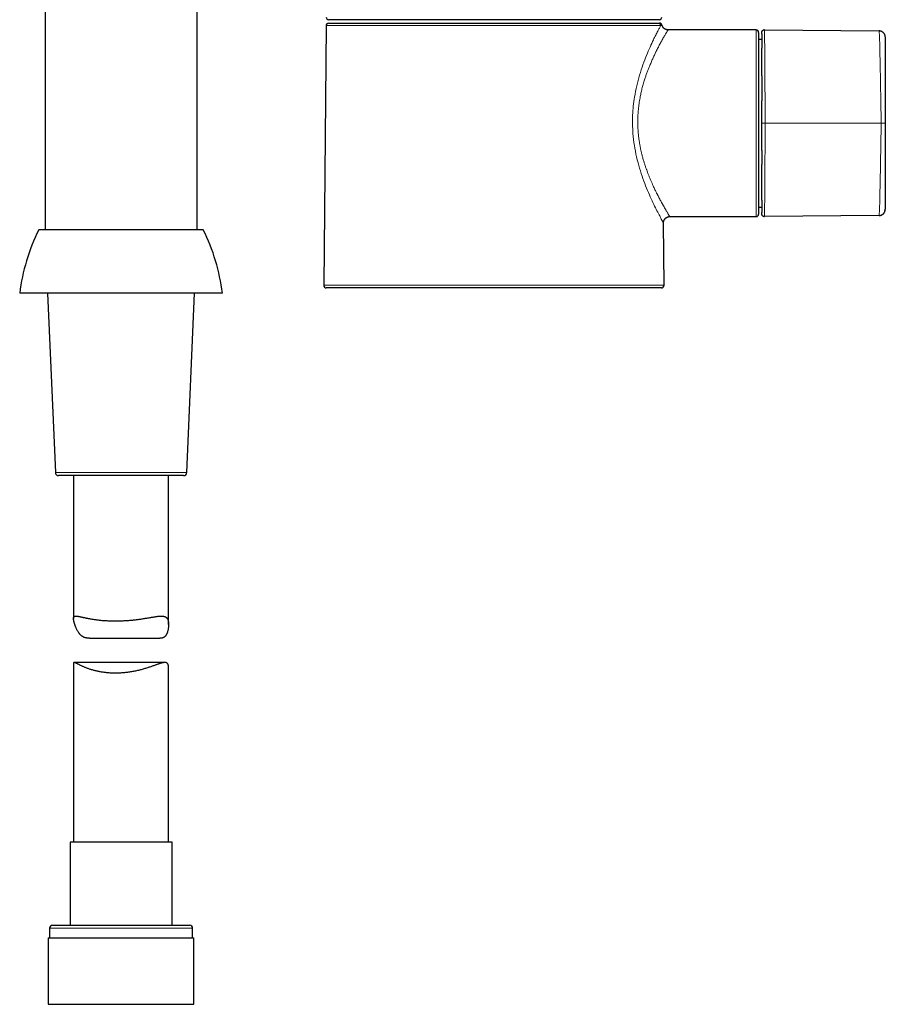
# Model space of a CAD drawing. Header units: millimetres. Extents: x 8 to 961, y 12 to 886.
# Tile 50 of 56: x 662 to 798, y 534 to 690. Entities that reach past the tile are written whole.
import ezdxf

# ---------------------------------------------------------------- set-up
doc = ezdxf.new("R2010")
doc.units = ezdxf.units.MM

msp = doc.modelspace()

# ---------------------------------------------------------------- linework, layer by layer
at = {"color": 7, "linetype": 'Continuous', "lineweight": 30}
for p, q in [((689.79, 656.44), (689.79, 833.59)), ((665.79, 696.44), (665.79, 656.44)), ((710.56, 689.09), (762.58, 689.09)), ((762.78, 689.64), (710.58, 689.64)), ((710.16, 688.7), (709.8, 647.7)), ((778.06, 688.04), (764.16, 688.04)), ((778.46, 687.64), (778.46, 658.94)), ((779.36, 688.04), (779.36, 688.02)), ((779.36, 688.04), (797.47, 687.88)), ((778.96, 686.54), (778.46, 686.54)), ((778.46, 660.04), (778.96, 660.04)), ((798.39, 659.35), (798.46, 659.7)), ((764.43, 658.54), (778.06, 658.54)), ((797.47, 658.7), (779.36, 658.55)), ((779.36, 658.57), (779.36, 658.55)), ((779.36, 658.55), (779.36, 658.57)), ((797.47, 658.7), (797.47, 658.73)), ((797.47, 658.7), (797.52, 658.71)), ((671.97, 656.44), (664.79, 656.44)), ((690.78, 656.44), (671.97, 656.44)), ((763.52, 647.7), (763.43, 657.53)), ((736.66, 647.29), (710.2, 647.29)), ((763.12, 647.29), (736.66, 647.29)), ((670.62, 646.44), (661.79, 646.44)), ((666.19, 646.44), (667.42, 618.12)), ((693.79, 646.44), (670.62, 646.44)), ((688.16, 618.12), (689.39, 646.44)), ((676.62, 617.64), (667.92, 617.64)), ((670.29, 617.64), (670.29, 595.09)), ((687.66, 617.64), (676.62, 617.64)), ((685.29, 594.11), (685.29, 617.64)), ((672.83, 591.96), (683.93, 591.96)), ((670.29, 588.02), (670.29, 559.76)), ((684.72, 588.12), (670.38, 588.12)), ((685.29, 559.76), (685.29, 587.36)), ((669.74, 559.76), (669.74, 546.64)), ((676.84, 559.76), (669.74, 559.76)), ((685.84, 559.76), (676.84, 559.76)), ((685.84, 546.64), (685.84, 559.76)), ((666.49, 546.14), (666.49, 544.64)), ((666.99, 546.64), (676.51, 546.64)), ((676.51, 546.64), (688.59, 546.64)), ((689.09, 544.64), (689.09, 546.14)), ((666.31, 544.64), (666.31, 534.14)), ((666.31, 544.64), (676.43, 544.64)), ((676.43, 544.64), (689.26, 544.64)), ((689.26, 534.14), (689.26, 544.64)), ((666.31, 534.14), (676.43, 534.14)), ((676.43, 534.14), (689.26, 534.14))]:
    msp.add_line(p, q, dxfattribs=at)
at = {"color": 252, "linetype": 'Continuous', "lineweight": 0}
for p, q in [((762.98, 688.7), (710.16, 688.7)), ((778.06, 658.54), (778.06, 688.04)), ((709.8, 647.7), (763.52, 647.7)), ((667.42, 618.12), (676.56, 618.12)), ((676.56, 618.12), (688.16, 618.12)), ((676.45, 546.14), (666.49, 546.14)), ((689.09, 546.14), (676.45, 546.14))]:
    msp.add_line(p, q, dxfattribs=at)
at = {"color": 7, "linetype": 'Continuous', "lineweight": 30}
for centre, radius, start, end in [((710.56, 688.69), 0.4, 90, 179.5), ((710.58, 690.04), 0.4, 180, 270), ((762.78, 690.04), 0.4, 270, 0), ((778.06, 687.64), 0.4, 0, 90), ((778.06, 658.94), 0.4, 270, 0), ((691.95, 642.83), 30.37, 153.374, 173.1696), ((663.63, 642.83), 30.37, 6.8304, 26.626), ((710.2, 647.69), 0.4, 179.5, 270), ((763.12, 647.69), 0.4, 270, 0.5), ((667.92, 618.14), 0.5, 182.4813, 270), ((687.66, 618.14), 0.5, 270, 357.5187), ((666.99, 546.14), 0.5, 90, 180), ((688.59, 546.14), 0.5, 0, 90)]:
    msp.add_arc(centre, radius, start, end, dxfattribs=at)
at = {"color": 252, "linetype": 'Continuous', "lineweight": 0}
for centre, radius, start, end in [((762.58, 688.69), 0.399, 0.2977, 89.8009), ((798.82, 966.95), 293.66, 269.8048, 269.93)]:
    msp.add_arc(centre, radius, start, end, dxfattribs=at)
at = {"color": 7, "linetype": 'Continuous', "lineweight": 30}
for points, knots in [([(762.58, 689.09), (762.6, 689.09), (762.64, 689.09), (762.69, 689.09), (762.73, 689.09), (762.77, 689.09), (762.79, 689.09), (762.81, 689.09), (762.8, 689.09), (762.8, 689.09)], [0, 0, 0, 0, 0.160064, 0.320129, 0.480151, 0.640115, 0.800042, 0.959996, 1, 1, 1, 1]), ([(763.19, 688.79), (763.19, 688.81), (763.18, 688.84), (763.16, 688.88), (763.14, 688.92), (763.11, 688.95), (763.09, 688.98), (763.06, 689), (763.03, 689.02), (762.99, 689.05), (762.94, 689.07), (762.88, 689.09), (762.83, 689.09), (762.8, 689.09)], [0, 0, 0, 0, 0.094382, 0.181978, 0.26147, 0.331867, 0.410426, 0.473532, 0.536376, 0.634076, 0.73621, 0.85763, 1, 1, 1, 1]), ([(764.16, 688.04), (764.12, 688.04), (764.04, 688.05), (763.93, 688.07), (763.83, 688.1), (763.75, 688.13), (763.68, 688.16), (763.63, 688.19), (763.59, 688.22), (763.55, 688.25), (763.51, 688.28), (763.46, 688.33), (763.4, 688.39), (763.35, 688.46), (763.29, 688.55), (763.24, 688.65), (763.21, 688.73), (763.19, 688.78), (763.19, 688.79)], [0, 0, 0, 0, 0.090676, 0.176282, 0.255512, 0.327298, 0.378819, 0.424743, 0.464849, 0.498986, 0.533227, 0.584815, 0.646089, 0.716804, 0.796491, 0.884393, 0.979427, 1, 1, 1, 1]), ([(778.96, 687.64), (778.96, 687.69), (778.97, 687.77), (779.02, 687.86), (779.08, 687.93), (779.14, 687.98), (779.2, 688.01), (779.24, 688.02), (779.25, 688.02)], [0, 0, 0, 0, 0.290013, 0.446263, 0.60587, 0.765476, 0.921727, 1, 1, 1, 1]), ([(778.96, 687.42), (778.96, 687.42), (778.96, 687.46), (778.96, 687.51), (778.96, 687.57), (778.96, 687.61), (778.96, 687.63), (778.96, 687.64), (778.96, 687.64)], [0, 0, 0, 0, 0.023763, 0.221364, 0.415638, 0.610142, 0.804915, 1, 1, 1, 1]), ([(778.96, 687.42), (778.96, 687.42), (778.96, 687.4), (778.96, 687.36), (778.96, 687.29), (778.96, 687.22), (778.96, 687.15), (778.96, 687.08), (778.96, 687.01), (778.96, 686.95), (778.96, 686.88), (778.96, 686.82), (778.96, 686.76), (778.96, 686.7), (778.96, 686.6), (778.96, 686.45), (778.96, 686.26), (778.96, 686.07), (778.96, 685.87), (778.96, 685.66), (778.96, 685.44), (778.96, 685.27), (778.96, 685.17), (778.96, 685.16)], [0, 0, 0, 0, 0.005478, 0.060708, 0.113242, 0.163078, 0.210216, 0.254654, 0.292708, 0.32853, 0.36212, 0.393477, 0.422639, 0.451126, 0.479731, 0.55899, 0.639126, 0.707806, 0.777113, 0.847043, 0.917441, 0.987858, 1, 1, 1, 1]), ([(779.36, 688.03), (779.35, 688.04), (779.31, 688.04), (779.27, 688.03), (779.25, 688.03)], [0, 0, 0, 0, 0.499132, 1, 1, 1, 1]), ([(798.46, 686.93), (798.46, 686.93), (798.46, 686.95), (798.46, 686.97), (798.45, 686.99), (798.45, 687.01), (798.45, 687.03), (798.45, 687.04), (798.44, 687.07), (798.43, 687.11), (798.42, 687.16), (798.4, 687.21), (798.38, 687.28), (798.35, 687.33), (798.32, 687.38), (798.29, 687.43), (798.26, 687.48), (798.22, 687.53), (798.17, 687.58), (798.1, 687.64), (798.03, 687.7), (797.94, 687.75), (797.84, 687.8), (797.72, 687.84), (797.6, 687.87), (797.51, 687.87), (797.47, 687.87)], [0, 0, 0, 0, 0.052356, 0.095984, 0.131075, 0.152049, 0.168849, 0.182261, 0.193851, 0.216566, 0.247124, 0.284979, 0.324154, 0.363321, 0.395888, 0.428327, 0.460875, 0.498198, 0.541922, 0.591947, 0.64805, 0.709855, 0.776801, 0.84813, 0.922895, 1, 1, 1, 1]), ([(798.46, 686.88), (798.46, 686.88), (798.46, 686.88), (798.46, 686.86), (798.46, 686.82), (798.46, 686.77), (798.46, 686.71), (798.46, 686.63), (798.46, 686.54), (798.46, 686.44), (798.46, 686.32), (798.46, 686.19), (798.46, 686.04), (798.46, 685.88), (798.46, 685.71), (798.46, 685.53), (798.46, 685.33), (798.46, 685.13), (798.46, 684.92), (798.46, 684.7), (798.46, 684.47), (798.46, 684.23), (798.46, 683.99), (798.46, 683.73), (798.46, 683.46), (798.46, 683.18), (798.46, 682.89), (798.46, 682.59), (798.46, 682.29), (798.46, 682.01), (798.46, 681.74), (798.46, 681.5), (798.46, 681.25), (798.46, 680.99), (798.46, 680.74), (798.46, 680.44), (798.46, 680.09), (798.46, 679.68), (798.46, 679.18), (798.46, 678.57), (798.46, 677.85), (798.46, 676.94), (798.46, 675.85), (798.46, 674.57), (798.46, 673.72), (798.46, 673.29)], [0, 0, 0, 0, 0.017644, 0.035267, 0.052873, 0.070462, 0.088035, 0.105591, 0.123131, 0.140652, 0.158987, 0.1773, 0.195589, 0.213855, 0.2321, 0.250325, 0.26773, 0.285165, 0.302629, 0.320115, 0.33762, 0.355137, 0.37266, 0.390182, 0.408531, 0.426866, 0.445181, 0.463471, 0.481734, 0.499969, 0.514499, 0.529018, 0.543551, 0.558111, 0.572704, 0.587328, 0.61035, 0.633383, 0.656409, 0.697522, 0.738634, 0.779746, 0.853161, 0.926578, 1, 1, 1, 1]), ([(778.96, 680.79), (778.96, 680.81), (778.96, 680.95), (778.96, 681.21), (778.96, 681.58), (778.96, 681.94), (778.96, 682.29), (778.96, 682.64), (778.96, 682.99), (778.96, 683.35), (778.96, 683.69), (778.96, 684.02), (778.96, 684.33), (778.96, 684.61), (778.96, 684.88), (778.96, 685.06), (778.96, 685.15), (778.96, 685.15)], [0, 0, 0, 0, 0.0088695, 0.0818203, 0.1547387, 0.2276296, 0.3004994, 0.3733562, 0.4534946, 0.5336451, 0.6138044, 0.6939396, 0.7740637, 0.8469052, 0.9197552, 0.9926199, 1, 1, 1, 1]), ([(778.96, 680.79), (778.96, 680.79), (778.96, 680.68), (778.96, 680.47), (778.96, 680.21), (778.96, 680.01), (778.96, 679.87), (778.96, 679.73), (778.96, 679.59), (778.96, 679.44), (778.96, 679.28), (778.96, 679.11), (778.96, 678.93), (778.96, 678.75), (778.96, 678.55), (778.96, 678.34), (778.96, 678.11), (778.96, 677.87), (778.96, 677.6), (778.96, 677.31), (778.96, 677.05), (778.96, 676.89), (778.96, 676.82)], [0, 0, 0, 0, 0.003729, 0.088809, 0.171744, 0.20873, 0.245271, 0.281363, 0.317058, 0.354782, 0.395877, 0.440334, 0.484034, 0.530547, 0.579918, 0.632184, 0.68735, 0.745423, 0.812093, 0.882229, 0.955834, 1, 1, 1, 1]), ([(778.96, 673.29), (778.96, 673.44), (778.96, 673.74), (778.96, 674.18), (778.96, 674.62), (778.96, 675.06), (778.96, 675.5), (778.96, 675.93), (778.96, 676.36), (778.96, 676.65), (778.96, 676.81), (778.96, 676.82)], [0, 0, 0, 0, 0.124646, 0.249165, 0.373574, 0.497883, 0.622104, 0.744028, 0.865877, 0.987657, 1, 1, 1, 1]), ([(778.96, 669), (778.96, 669.16), (778.96, 669.47), (778.96, 669.94), (778.96, 670.41), (778.96, 670.89), (778.96, 671.37), (778.96, 671.85), (778.96, 672.33), (778.96, 672.81), (778.96, 673.13), (778.96, 673.29)], [0, 0, 0, 0, 0.111598, 0.223279, 0.335047, 0.44691, 0.558877, 0.668957, 0.77916, 0.889501, 1, 1, 1, 1]), ([(798.46, 673.29), (798.46, 672.75), (798.46, 671.66), (798.46, 670.03), (798.46, 668.77), (798.46, 667.87), (798.46, 667.33), (798.46, 666.79), (798.46, 666.34), (798.46, 665.97), (798.46, 665.69), (798.46, 665.42), (798.46, 665.14), (798.46, 664.86), (798.46, 664.58), (798.46, 664.3), (798.46, 664.01), (798.46, 663.73), (798.46, 663.46), (798.46, 663.19), (798.46, 662.92), (798.46, 662.66), (798.46, 662.41), (798.46, 662.16), (798.46, 661.92), (798.46, 661.69), (798.46, 661.46), (798.46, 661.25), (798.46, 661.05), (798.46, 660.85), (798.46, 660.66), (798.46, 660.49), (798.46, 660.34), (798.46, 660.2), (798.46, 660.08), (798.46, 659.97), (798.46, 659.89), (798.46, 659.82), (798.46, 659.77), (798.46, 659.73), (798.46, 659.71), (798.46, 659.71), (798.46, 659.7)], [0, 0, 0, 0, 0.093433, 0.186859, 0.280283, 0.311113, 0.341945, 0.372779, 0.403622, 0.41976, 0.43587, 0.451947, 0.467999, 0.484042, 0.500109, 0.517571, 0.535045, 0.552533, 0.570035, 0.587551, 0.605079, 0.622618, 0.640164, 0.658551, 0.676941, 0.695331, 0.713719, 0.732104, 0.750487, 0.770509, 0.790477, 0.810407, 0.830311, 0.8502, 0.870087, 0.88998, 0.908232, 0.926506, 0.944811, 0.963156, 0.981549, 1, 1, 1, 1]), ([(778.96, 669), (778.96, 668.89), (778.96, 668.65), (778.96, 668.28), (778.96, 667.9), (778.96, 667.53), (778.96, 667.19), (778.96, 666.93), (778.96, 666.79), (778.96, 666.76)], [0, 0, 0, 0, 0.139332, 0.313406, 0.482563, 0.646409, 0.804738, 0.955015, 1, 1, 1, 1]), ([(778.96, 661.12), (778.96, 661.2), (778.96, 661.35), (778.96, 661.61), (778.96, 661.87), (778.96, 662.14), (778.96, 662.43), (778.96, 662.75), (778.96, 663.08), (778.96, 663.43), (778.96, 663.79), (778.96, 664.15), (778.96, 664.51), (778.96, 664.87), (778.96, 665.23), (778.96, 665.6), (778.96, 665.98), (778.96, 666.36), (778.96, 666.62), (778.96, 666.76), (778.96, 666.76)], [0, 0, 0, 0, 0.057137, 0.114259, 0.17137, 0.228473, 0.285575, 0.348392, 0.411225, 0.474063, 0.536859, 0.599626, 0.656675, 0.71372, 0.770769, 0.827826, 0.884899, 0.94199, 0.999103, 1, 1, 1, 1]), ([(778.96, 661.12), (778.96, 661.09), (778.96, 660.98), (778.96, 660.79), (778.96, 660.6), (778.96, 660.48), (778.96, 660.42), (778.96, 660.35), (778.96, 660.28), (778.96, 660.21), (778.96, 660.13), (778.96, 660.05), (778.96, 659.96), (778.96, 659.87), (778.96, 659.78), (778.96, 659.69), (778.96, 659.61), (778.96, 659.52), (778.96, 659.44), (778.96, 659.37), (778.96, 659.3), (778.96, 659.24), (778.96, 659.21), (778.96, 659.21)], [0, 0, 0, 0, 0.024792, 0.122434, 0.219966, 0.246545, 0.273378, 0.302179, 0.333256, 0.366604, 0.40222, 0.440099, 0.484412, 0.531526, 0.581446, 0.634178, 0.689727, 0.742674, 0.797957, 0.855577, 0.915538, 0.97784, 1, 1, 1, 1]), ([(797.47, 658.71), (797.51, 658.71), (797.59, 658.72), (797.7, 658.74), (797.8, 658.77), (797.89, 658.81), (797.97, 658.85), (798.04, 658.89), (798.1, 658.94), (798.16, 658.99), (798.21, 659.05), (798.26, 659.11), (798.3, 659.17), (798.34, 659.23), (798.37, 659.3), (798.4, 659.36), (798.41, 659.41), (798.43, 659.45), (798.43, 659.49), (798.44, 659.51), (798.44, 659.53), (798.45, 659.56), (798.45, 659.59), (798.46, 659.63), (798.46, 659.65), (798.46, 659.66)], [0, 0, 0, 0, 0.071133, 0.139138, 0.203064, 0.262114, 0.315657, 0.363229, 0.411993, 0.456054, 0.501133, 0.547119, 0.593867, 0.638048, 0.68134, 0.718917, 0.755456, 0.783927, 0.798974, 0.816182, 0.836566, 0.860723, 0.899355, 0.945713, 1, 1, 1, 1]), ([(763.43, 657.53), (763.44, 657.57), (763.44, 657.65), (763.46, 657.76), (763.49, 657.87), (763.52, 657.95), (763.55, 658.02), (763.58, 658.07), (763.61, 658.11), (763.64, 658.15), (763.68, 658.19), (763.72, 658.24), (763.78, 658.3), (763.85, 658.36), (763.93, 658.41), (764.01, 658.45), (764.08, 658.48), (764.17, 658.51), (764.25, 658.53), (764.34, 658.54), (764.4, 658.54), (764.43, 658.54)], [0, 0, 0, 0, 0.076362, 0.14852, 0.215352, 0.275941, 0.319441, 0.358226, 0.392103, 0.420943, 0.449872, 0.493459, 0.545227, 0.604967, 0.672271, 0.721046, 0.772637, 0.826726, 0.882937, 0.940848, 1, 1, 1, 1]), ([(778.96, 658.95), (778.96, 658.95), (778.96, 658.95), (778.96, 658.97), (778.96, 659.01), (778.96, 659.06), (778.96, 659.12), (778.96, 659.17), (778.96, 659.21), (778.96, 659.21)], [0, 0, 0, 0, 0.163855, 0.327484, 0.490919, 0.654185, 0.817307, 0.977392, 1, 1, 1, 1]), ([(779.36, 658.55), (779.31, 658.55), (779.23, 658.56), (779.14, 658.61), (779.08, 658.66), (779.02, 658.72), (778.97, 658.82), (778.96, 658.9), (778.96, 658.95)], [0, 0, 0, 0, 0.239336, 0.368283, 0.5, 0.631717, 0.760664, 1, 1, 1, 1]), ([(779.26, 658.56), (779.28, 658.56), (779.31, 658.55), (779.35, 658.55), (779.36, 658.55)], [0, 0, 0, 0, 0.500836, 1, 1, 1, 1]), ([(672.83, 591.96), (672.82, 591.96), (672.74, 591.96), (672.63, 591.96), (672.5, 591.97), (672.38, 591.99), (672.26, 592.01), (672.15, 592.03), (672.04, 592.07), (671.94, 592.11), (671.83, 592.15), (671.74, 592.21), (671.64, 592.26), (671.56, 592.33), (671.47, 592.4), (671.39, 592.47), (671.32, 592.55), (671.24, 592.64), (671.17, 592.73), (671.09, 592.84), (671.01, 592.97), (670.92, 593.12), (670.83, 593.28), (670.76, 593.44), (670.69, 593.6), (670.62, 593.76), (670.56, 593.92), (670.51, 594.08), (670.46, 594.24), (670.41, 594.4), (670.37, 594.54), (670.34, 594.67), (670.32, 594.78), (670.31, 594.88), (670.29, 594.96), (670.29, 595.04), (670.29, 595.12), (670.29, 595.18), (670.31, 595.24), (670.32, 595.29), (670.35, 595.33), (670.38, 595.37), (670.41, 595.39), (670.45, 595.42), (670.5, 595.43), (670.56, 595.44), (670.62, 595.45), (670.69, 595.45), (670.78, 595.45), (670.89, 595.43), (671.01, 595.42), (671.13, 595.39), (671.27, 595.37), (671.42, 595.34), (671.58, 595.3), (671.75, 595.26), (671.92, 595.23), (672.11, 595.19), (672.3, 595.15), (672.5, 595.11), (672.71, 595.07), (672.93, 595.03), (673.16, 594.99), (673.4, 594.95), (673.65, 594.91), (673.92, 594.88), (674.19, 594.84), (674.48, 594.81), (674.77, 594.78), (675.07, 594.76), (675.38, 594.74), (675.68, 594.72), (675.98, 594.71), (676.28, 594.7), (676.58, 594.69), (676.89, 594.69), (677.2, 594.69), (677.52, 594.7), (677.83, 594.71), (678.14, 594.72), (678.45, 594.74), (678.75, 594.76), (679.04, 594.78), (679.34, 594.8), (679.63, 594.83), (679.93, 594.86), (680.22, 594.9), (680.51, 594.93), (680.79, 594.97), (681.07, 595.01), (681.34, 595.05), (681.6, 595.1), (681.87, 595.14), (682.12, 595.18), (682.37, 595.22), (682.62, 595.26), (682.85, 595.3), (683.08, 595.34), (683.3, 595.37), (683.51, 595.4), (683.71, 595.43), (683.91, 595.44), (684.09, 595.45), (684.25, 595.45), (684.37, 595.44), (684.47, 595.43), (684.57, 595.41), (684.66, 595.39), (684.74, 595.36), (684.82, 595.32), (684.89, 595.28), (684.96, 595.23), (685.02, 595.17), (685.07, 595.1), (685.12, 595.03), (685.16, 594.95), (685.19, 594.86), (685.22, 594.76), (685.25, 594.65), (685.26, 594.53), (685.28, 594.4), (685.29, 594.25), (685.29, 594.08), (685.28, 593.88), (685.27, 593.64), (685.23, 593.41), (685.19, 593.2), (685.15, 593.02), (685.11, 592.87), (685.06, 592.75), (685.01, 592.63), (684.96, 592.54), (684.91, 592.45), (684.86, 592.37), (684.8, 592.29), (684.73, 592.22), (684.65, 592.16), (684.58, 592.1), (684.49, 592.06), (684.41, 592.03), (684.32, 592), (684.22, 591.98), (684.12, 591.97), (684.02, 591.96), (683.95, 591.96), (683.93, 591.96)], [0, 0, 0, 0, 0.001836, 0.008095, 0.01269, 0.017286, 0.021909, 0.026532, 0.031252, 0.035971, 0.04073, 0.045488, 0.050086, 0.054683, 0.059311, 0.06394, 0.068644, 0.073348, 0.078071, 0.082794, 0.090075, 0.097357, 0.104667, 0.111977, 0.119323, 0.126673, 0.133895, 0.141121, 0.148687, 0.156252, 0.163863, 0.171473, 0.177338, 0.183202, 0.189112, 0.195022, 0.20108, 0.207138, 0.213248, 0.219357, 0.225221, 0.231085, 0.236989, 0.242894, 0.248913, 0.254933, 0.260988, 0.267042, 0.274852, 0.282662, 0.29053, 0.298399, 0.306435, 0.314472, 0.32256, 0.330649, 0.338601, 0.346554, 0.354553, 0.362552, 0.370696, 0.378839, 0.387032, 0.395225, 0.403899, 0.412573, 0.42131, 0.430046, 0.438985, 0.447924, 0.456935, 0.465946, 0.474343, 0.48274, 0.491198, 0.499655, 0.508307, 0.516958, 0.525676, 0.534394, 0.542603, 0.550811, 0.559075, 0.56734, 0.575777, 0.584215, 0.59271, 0.601206, 0.60959, 0.617974, 0.626413, 0.634851, 0.643461, 0.65207, 0.660738, 0.669406, 0.678076, 0.686746, 0.695481, 0.704215, 0.713171, 0.722127, 0.731173, 0.740219, 0.746139, 0.75206, 0.758015, 0.76397, 0.770043, 0.776117, 0.782237, 0.788357, 0.79428, 0.800202, 0.806174, 0.812145, 0.818269, 0.824392, 0.830565, 0.836739, 0.843716, 0.850694, 0.857672, 0.868219, 0.878767, 0.889446, 0.900125, 0.90729, 0.914457, 0.921621, 0.926863, 0.932104, 0.937374, 0.942643, 0.948029, 0.953414, 0.958856, 0.964298, 0.969544, 0.97479, 0.980085, 0.985379, 0.990805, 0.99623, 1, 1, 1, 1]), ([(685.29, 587.36), (685.29, 587.39), (685.29, 587.45), (685.28, 587.54), (685.27, 587.64), (685.25, 587.72), (685.23, 587.8), (685.2, 587.87), (685.16, 587.93), (685.12, 587.98), (685.07, 588.03), (685.02, 588.06), (684.96, 588.09), (684.89, 588.11), (684.82, 588.12), (684.74, 588.13), (684.64, 588.12), (684.54, 588.11), (684.43, 588.09), (684.31, 588.07), (684.18, 588.03), (684.05, 588), (683.91, 587.95), (683.76, 587.9), (683.59, 587.84), (683.39, 587.78), (683.18, 587.7), (682.95, 587.62), (682.72, 587.54), (682.47, 587.45), (682.22, 587.37), (681.95, 587.28), (681.68, 587.19), (681.4, 587.11), (681.12, 587.03), (680.83, 586.95), (680.54, 586.88), (680.23, 586.81), (679.92, 586.74), (679.59, 586.68), (679.28, 586.63), (678.96, 586.58), (678.66, 586.54), (678.35, 586.51), (678.03, 586.48), (677.71, 586.46), (677.39, 586.44), (677.07, 586.43), (676.76, 586.43), (676.46, 586.44), (676.19, 586.45), (675.91, 586.47), (675.64, 586.49), (675.37, 586.52), (675.1, 586.55), (674.83, 586.59), (674.57, 586.63), (674.32, 586.68), (674.08, 586.73), (673.84, 586.79), (673.6, 586.85), (673.37, 586.91), (673.15, 586.97), (672.93, 587.04), (672.72, 587.12), (672.5, 587.19), (672.29, 587.27), (672.09, 587.35), (671.9, 587.43), (671.72, 587.51), (671.54, 587.6), (671.38, 587.67), (671.23, 587.75), (671.1, 587.81), (670.99, 587.87), (670.89, 587.92), (670.79, 587.97), (670.7, 588.01), (670.62, 588.05), (670.54, 588.08), (670.48, 588.1), (670.44, 588.12), (670.4, 588.12), (670.37, 588.13), (670.34, 588.12), (670.32, 588.11), (670.3, 588.09), (670.29, 588.07), (670.29, 588.04), (670.29, 588.02), (670.29, 588.02)], [0, 0, 0, 0, 0.008311, 0.0172457, 0.02618, 0.0352588, 0.044337, 0.0534947, 0.0626523, 0.0715636, 0.0804748, 0.0894677, 0.0984607, 0.1076987, 0.1169368, 0.126252, 0.1355675, 0.1459326, 0.156298, 0.1667443, 0.1771908, 0.1878574, 0.1985241, 0.2092539, 0.2199839, 0.2334587, 0.2469337, 0.2605068, 0.27408, 0.2879434, 0.3018069, 0.3157671, 0.3297272, 0.343296, 0.3568646, 0.3705297, 0.3841948, 0.3981806, 0.4121662, 0.4262722, 0.4403779, 0.4533311, 0.4662843, 0.4793447, 0.4924049, 0.5058174, 0.5192298, 0.5327693, 0.5463088, 0.5579861, 0.5696634, 0.581424, 0.5931847, 0.6052027, 0.6172207, 0.6293244, 0.6414282, 0.6531399, 0.6648518, 0.6766353, 0.6884189, 0.7004163, 0.7124137, 0.72448, 0.7365463, 0.7494081, 0.7622699, 0.7752097, 0.7881494, 0.8013312, 0.814513, 0.8277803, 0.8410476, 0.8519353, 0.8628229, 0.8737684, 0.8847138, 0.895862, 0.90701, 0.9182429, 0.9294753, 0.9377992, 0.946123, 0.9544954, 0.9628677, 0.9714078, 0.9799478, 0.9885537, 0.9971595, 1, 1, 1, 1])]:
    msp.add_open_spline(points, degree=3, knots=knots, dxfattribs=at)
at = {"color": 252, "linetype": 'Continuous', "lineweight": 0}
for points, knots in [([(763.43, 657.53), (763.43, 657.55), (763.41, 657.57), (763.29, 657.79), (763.1, 658.14), (762.82, 658.67), (762.42, 659.43), (761.91, 660.45), (761.35, 661.65), (760.77, 663.02), (760.19, 664.52), (759.66, 666.17), (759.18, 667.93), (758.82, 669.77), (758.61, 671.51), (758.54, 673.11), (758.55, 674.56), (758.66, 676.01), (758.87, 677.57), (759.2, 679.22), (759.66, 680.94), (760.19, 682.54), (760.76, 684.02), (761.32, 685.33), (761.81, 686.39), (762.21, 687.22), (762.53, 687.85), (762.8, 688.35), (762.92, 688.58), (762.98, 688.7)], [0, 0, 0, 0, 0.030643, 0.061495, 0.092613, 0.124281, 0.165303, 0.206636, 0.248808, 0.290858, 0.332401, 0.373954, 0.417023, 0.458619, 0.499468, 0.530737, 0.5618, 0.59302, 0.624755, 0.665592, 0.70701, 0.749629, 0.791432, 0.833085, 0.875101, 0.907111, 0.938427, 0.969303, 1, 1, 1, 1]), ([(764.16, 688.04), (764.16, 688.04), (764.16, 688.05), (764.15, 688.02), (764.11, 687.96), (764.04, 687.85), (763.97, 687.74), (763.92, 687.64), (763.9, 687.6), (763.87, 687.55), (763.84, 687.5), (763.81, 687.45), (763.78, 687.4), (763.72, 687.3), (763.63, 687.14), (763.49, 686.9), (763.33, 686.63), (763.17, 686.34), (763.01, 686.04), (762.85, 685.75), (762.72, 685.51), (762.63, 685.32), (762.57, 685.2), (762.51, 685.08), (762.44, 684.96), (762.38, 684.83), (762.32, 684.7), (762.19, 684.44), (762, 684.04), (761.74, 683.48), (761.48, 682.89), (761.27, 682.4), (761.11, 682.02), (761.01, 681.77), (760.92, 681.51), (760.82, 681.25), (760.72, 680.98), (760.63, 680.71), (760.54, 680.44), (760.41, 680.02), (760.23, 679.46), (760.04, 678.74), (759.87, 678.03), (759.75, 677.4), (759.65, 676.85), (759.58, 676.39), (759.52, 675.93), (759.47, 675.49), (759.43, 675.04), (759.39, 674.52), (759.37, 673.89), (759.37, 673.18), (759.4, 672.45), (759.45, 671.78), (759.51, 671.17), (759.58, 670.62), (759.65, 670.18), (759.71, 669.85), (759.75, 669.64), (759.79, 669.42), (759.83, 669.2), (759.88, 668.99), (759.95, 668.67), (760.06, 668.24), (760.2, 667.7), (760.33, 667.26), (760.43, 666.93), (760.51, 666.71), (760.58, 666.48), (760.65, 666.27), (760.72, 666.08), (760.81, 665.84), (760.92, 665.53), (761.07, 665.13), (761.24, 664.7), (761.43, 664.25), (761.56, 663.95), (761.63, 663.8)], [0, 0, 0, 0, 0.003064, 0.024399, 0.045882, 0.070141, 0.094634, 0.100168, 0.105716, 0.111277, 0.116851, 0.12244, 0.128043, 0.133661, 0.151922, 0.171145, 0.191339, 0.21251, 0.228959, 0.245959, 0.263511, 0.269546, 0.275645, 0.281806, 0.28803, 0.294318, 0.300668, 0.307082, 0.331345, 0.35564, 0.379966, 0.404269, 0.413789, 0.423307, 0.432823, 0.442338, 0.45185, 0.461362, 0.470873, 0.480383, 0.504459, 0.527796, 0.550407, 0.572306, 0.586518, 0.600425, 0.614032, 0.627345, 0.640369, 0.653112, 0.673787, 0.694683, 0.715826, 0.737244, 0.753431, 0.769796, 0.786349, 0.792905, 0.799493, 0.806112, 0.812763, 0.819447, 0.826165, 0.842784, 0.860198, 0.878413, 0.88579, 0.893291, 0.900917, 0.908668, 0.91536, 0.920927, 0.933899, 0.948292, 0.964106, 0.981342, 1, 1, 1, 1]), ([(763.19, 688.79), (763.19, 688.79), (763.17, 688.79), (763.09, 688.75), (763.02, 688.72), (762.98, 688.7)], [0, 0, 0, 0, 0.334848, 0.668774, 1, 1, 1, 1]), ([(779.36, 688.02), (779.37, 687.99), (779.37, 687.95), (779.38, 687.57), (779.4, 686.95), (779.41, 686.09), (779.42, 685.01), (779.43, 683.73), (779.44, 682.27), (779.45, 680.66), (779.46, 678.93), (779.47, 677.1), (779.48, 675.21), (779.49, 673.93), (779.49, 673.29)], [0, 0, 0, 0, 0.069287, 0.154071, 0.238803, 0.323485, 0.408124, 0.492688, 0.577167, 0.661613, 0.746113, 0.83069, 0.915335, 1, 1, 1, 1]), ([(797.82, 673.29), (797.81, 673.75), (797.79, 674.65), (797.77, 676.01), (797.74, 677.36), (797.72, 678.72), (797.69, 680.07), (797.67, 681.42), (797.65, 682.69), (797.62, 683.83), (797.6, 684.83), (797.58, 685.72), (797.56, 686.49), (797.53, 687.1), (797.51, 687.54), (797.49, 687.81), (797.48, 687.84), (797.47, 687.86)], [0, 0, 0, 0, 0.072731, 0.145465, 0.218157, 0.290758, 0.363237, 0.435575, 0.507876, 0.571308, 0.634801, 0.698312, 0.761825, 0.825433, 0.889193, 0.953046, 1, 1, 1, 1]), ([(779.49, 673.29), (779.48, 673.29), (779.45, 673.29), (779.41, 673.29), (779.36, 673.29), (779.32, 673.29), (779.27, 673.29), (779.22, 673.29), (779.17, 673.29), (779.13, 673.29), (779.09, 673.29), (779.05, 673.29), (779.02, 673.29), (779, 673.29), (778.98, 673.29), (778.97, 673.29), (778.96, 673.29), (778.96, 673.29), (778.96, 673.29)], [0, 0, 0, 0, 0.054819, 0.112365, 0.172473, 0.234896, 0.299305, 0.365287, 0.432361, 0.499995, 0.567629, 0.634704, 0.700687, 0.765097, 0.827522, 0.887632, 0.945179, 1, 1, 1, 1]), ([(779.49, 673.29), (779.49, 672.65), (779.48, 671.37), (779.47, 669.48), (779.46, 667.66), (779.45, 665.93), (779.44, 664.32), (779.43, 662.86), (779.42, 661.58), (779.41, 660.5), (779.4, 659.64), (779.38, 659.02), (779.37, 658.64), (779.37, 658.59), (779.36, 658.57)], [0, 0, 0, 0, 0.0846811, 0.1693415, 0.2539344, 0.3384496, 0.4229116, 0.5074059, 0.5919853, 0.6766399, 0.7613384, 0.8460855, 0.930885, 1, 1, 1, 1]), ([(779.49, 673.29), (780.64, 673.29), (782.93, 673.29), (786.36, 673.29), (789.53, 673.29), (792.46, 673.29), (795.14, 673.29), (796.93, 673.29), (797.82, 673.29)], [0, 0, 0, 0, 0.186666, 0.373333, 0.56, 0.706666, 0.853333, 1, 1, 1, 1]), ([(797.47, 658.73), (797.48, 658.74), (797.49, 658.78), (797.51, 659.05), (797.53, 659.49), (797.56, 660.1), (797.58, 660.86), (797.6, 661.76), (797.62, 662.76), (797.65, 663.9), (797.67, 665.16), (797.69, 666.51), (797.72, 667.87), (797.74, 669.22), (797.77, 670.58), (797.79, 671.94), (797.81, 672.84), (797.82, 673.29)], [0, 0, 0, 0, 0.046916, 0.110772, 0.174534, 0.238145, 0.30166, 0.365174, 0.428669, 0.492104, 0.564408, 0.636748, 0.709231, 0.781834, 0.854529, 0.927266, 1, 1, 1, 1]), ([(761.63, 663.8), (761.69, 663.67), (761.79, 663.43), (761.95, 663.1), (762.09, 662.8), (762.21, 662.54), (762.31, 662.34), (762.39, 662.18), (762.45, 662.07), (762.5, 661.96), (762.56, 661.86), (762.62, 661.73), (762.72, 661.54), (762.85, 661.3), (763, 661.02), (763.11, 660.82), (763.19, 660.68), (763.24, 660.59), (763.29, 660.5), (763.33, 660.42), (763.38, 660.34), (763.48, 660.16), (763.62, 659.91), (763.79, 659.61), (763.95, 659.35), (764.07, 659.15), (764.15, 659), (764.22, 658.89), (764.28, 658.79), (764.33, 658.71), (764.37, 658.65), (764.4, 658.59), (764.43, 658.55), (764.43, 658.55), (764.43, 658.55)], [0, 0, 0, 0, 0.039646, 0.076014, 0.109105, 0.138918, 0.165453, 0.181052, 0.195245, 0.208033, 0.219417, 0.234433, 0.2547, 0.294159, 0.332189, 0.368794, 0.382785, 0.396557, 0.410109, 0.423443, 0.436558, 0.449454, 0.50965, 0.568596, 0.626322, 0.682862, 0.719916, 0.756467, 0.792529, 0.828113, 0.86323, 0.897893, 0.953869, 1, 1, 1, 1])]:
    msp.add_open_spline(points, degree=3, knots=knots, dxfattribs=at)

doc.saveas('drawing.dxf')
